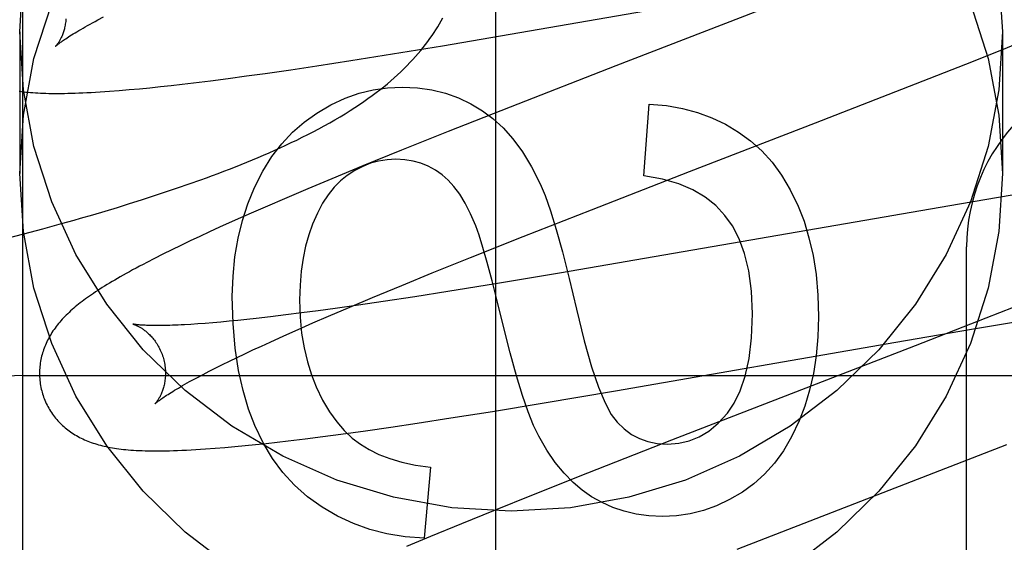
# Model space of a CAD drawing. Header units: inches. Extents: x 0 to 227, y 0 to 147.
# Tile 32 of 78: x 79.2828 to 79.439, y 75.2571 to 75.3401. Entities that reach past the tile are written whole.
import ezdxf

# ---------------------------------------------------------------- set-up
doc = ezdxf.new("R2010")
doc.units = ezdxf.units.IN
doc.header["$LTSCALE"] = 12.505625
doc.header["$MEASUREMENT"] = 0
doc.linetypes.add('HIDDEN', pattern=[0.2, 0.1, -0.1])
doc.layers.add('DEFAULT_2', color=8, linetype='HIDDEN')
doc.layers.add('RIGHTHAND_DOOR_ASSEMBLY', color=7, linetype='CONTINUOUS')

msp = doc.modelspace()

# ---------------------------------------------------------------- linework, layer by layer
at = {"layer": 'DEFAULT_2', "color": 8, "linetype": 'HIDDEN'}
for p, q in [((79.2832598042, 72.0344548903), (79.2832598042, 77.5349588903)), ((79.3498638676, 75.33599270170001), (79.4171325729, 75.3476187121)), ((79.4072373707, 75.3443632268), (79.3773825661, 75.33280499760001)), ((79.2951714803, 75.34009494), (79.2960758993, 75.3405731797)), ((79.2827598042, 75.3382081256), (79.2827598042, 75.3157161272)), ((79.4387598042, 75.3382081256), (79.4387598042, 75.3157161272)), ((79.3419195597, 75.3346913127), (79.3498638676, 75.33599270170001)), ((79.43864526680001, 75.3353568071), (79.4431863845, 75.3372003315)), ((79.3353006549, 75.3336388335), (79.3419195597, 75.3346913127)), ((79.4329426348, 75.33307276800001), (79.43864526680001, 75.3353568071)), ((79.3257770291, 75.3321915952), (79.32994434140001, 75.3328136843)), ((79.32994434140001, 75.3328136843), (79.3353006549, 75.3336388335)), ((79.3773825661, 75.33280499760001), (79.3605901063, 75.32625427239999)), ((79.4249579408, 75.3299169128), (79.4329426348, 75.33307276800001)), ((79.3187634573, 75.331193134), (79.3217238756, 75.3316063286)), ((79.3217238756, 75.3316063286), (79.3257770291, 75.3321915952)), ((79.3050933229, 75.3295006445), (79.3067958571, 75.3296868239)), ((79.3067958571, 75.3296868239), (79.3085388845, 75.329886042)), ((79.3085388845, 75.329886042), (79.3103215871, 75.3300979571)), ((79.3103215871, 75.3300979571), (79.3130612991, 75.3304380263)), ((79.3130612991, 75.3304380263), (79.3158750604, 75.33080333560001)), ((79.3158750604, 75.33080333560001), (79.3187634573, 75.331193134)), ((79.4090678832, 75.323724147), (79.4249579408, 75.3299169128)), ((79.29856126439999, 75.3288818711), (79.3001601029, 75.3290171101)), ((79.3001601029, 75.3290171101), (79.301782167, 75.32916588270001)), ((79.301782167, 75.32916588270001), (79.30342449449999, 75.3293270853)), ((79.30342449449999, 75.3293270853), (79.3050933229, 75.3295006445)), ((79.38182798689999, 75.3153108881), (79.3826874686, 75.3267296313)), ((79.3605901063, 75.32625427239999), (79.3507763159, 75.3223710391)), ((79.3890994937, 75.3159998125), (79.4090678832, 75.323724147)), ((79.3507763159, 75.3223710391), (79.3433791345, 75.3194024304)), ((79.3433791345, 75.3194024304), (79.3372489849, 75.3169060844)), ((79.3372489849, 75.3169060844), (79.3323139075, 75.3148661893)), ((79.37351554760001, 75.3099428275), (79.3890994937, 75.3159998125)), ((79.3096597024, 75.31404027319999), (79.3115115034, 75.3146987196)), ((79.3323139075, 75.3148661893), (79.3284925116, 75.3132639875)), ((79.3040214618, 75.3121363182), (79.30591469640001, 75.3127599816)), ((79.30591469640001, 75.3127599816), (79.3077941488, 75.3133943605)), ((79.3077941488, 75.3133943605), (79.3096597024, 75.31404027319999)), ((79.3284925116, 75.3132639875), (79.324792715, 75.3116902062)), ((79.3001941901, 75.3109182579), (79.302114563, 75.31152262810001)), ((79.302114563, 75.31152262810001), (79.3040214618, 75.3121363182)), ((79.324792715, 75.3116902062), (79.32210247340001, 75.3105295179)), ((79.44030400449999, 75.3122420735), (79.4319135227, 75.3108435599)), ((79.2943548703, 75.3091555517), (79.2963139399, 75.3097351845)), ((79.2963139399, 75.3097351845), (79.2982605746, 75.3103226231)), ((79.2982605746, 75.3103226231), (79.3001941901, 75.3109182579)), ((79.3194882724, 75.3093863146), (79.3169507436, 75.3082599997)), ((79.32210247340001, 75.3105295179), (79.3194882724, 75.3093863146)), ((79.3626633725, 75.30567649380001), (79.37351554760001, 75.3099428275)), ((79.4319135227, 75.3108435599), (79.3684215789, 75.299845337)), ((79.2894095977, 75.30773914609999), (79.29139520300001, 75.3083002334)), ((79.3169507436, 75.3082599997), (79.31449466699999, 75.3071517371)), ((79.2833970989, 75.3060957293), (79.2864136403, 75.3069103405)), ((79.2864136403, 75.3069103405), (79.2894095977, 75.30773914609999)), ((79.3129065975, 75.306424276), (79.31135653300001, 75.3057048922)), ((79.31449466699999, 75.3071517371), (79.3129065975, 75.306424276)), ((79.2803627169, 75.3052946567), (79.2833970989, 75.3060957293)), ((79.3098380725, 75.3049901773), (79.30834606, 75.3042770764)), ((79.31135653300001, 75.3057048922), (79.3098380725, 75.3049901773)), ((79.35428936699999, 75.3023397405), (79.3626633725, 75.30567649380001)), ((79.3068896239, 75.3035692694), (79.3054909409, 75.3028771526)), ((79.30834606, 75.3042770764), (79.3068896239, 75.3035692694)), ((79.4330598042, 74.6992268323), (79.4330598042, 75.3040307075)), ((79.3041693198, 75.3022104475), (79.3029308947, 75.3015728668)), ((79.3054909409, 75.3028771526), (79.3041693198, 75.3022104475)), ((79.3482486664, 75.2998993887), (79.35428936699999, 75.3023397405)), ((79.3434031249, 75.297916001), (79.3482486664, 75.2998993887)), ((79.3684215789, 75.299845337), (79.35829012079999, 75.2981592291)), ((79.33875176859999, 75.2959853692), (79.3434031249, 75.297916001)), ((79.3507017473, 75.2969352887), (79.3454757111, 75.29611767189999)), ((79.35829012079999, 75.2981592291), (79.3507017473, 75.2969352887)), ((79.33518443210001, 75.294483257), (79.33875176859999, 75.2959853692)), ((79.3404368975, 75.2953535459), (79.3365548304, 75.29478421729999)), ((79.3454757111, 75.29611767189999), (79.3404368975, 75.2953535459)), ((79.44376078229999, 75.2957268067), (79.4361277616, 75.292696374)), ((79.33011513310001, 75.2938857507), (79.3275051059, 75.2935413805)), ((79.3328171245, 75.29425495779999), (79.33011513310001, 75.2938857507)), ((79.3317654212, 75.2930226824), (79.33518443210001, 75.294483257)), ((79.3365548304, 75.29478421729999), (79.3328171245, 75.29425495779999)), ((79.31599205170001, 75.2922195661), (79.3146695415, 75.2920961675)), ((79.3173675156, 75.2923556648), (79.31599205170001, 75.2922195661)), ((79.31879453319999, 75.2925043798), (79.3173675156, 75.2923556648)), ((79.320271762, 75.2926655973), (79.31879453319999, 75.2925043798)), ((79.3225788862, 75.29293054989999), (79.320271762, 75.2926655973)), ((79.324991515, 75.293222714), (79.3225788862, 75.29293054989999)), ((79.3275051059, 75.2935413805), (79.324991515, 75.293222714)), ((79.3293048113, 75.2919566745), (79.3317654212, 75.2930226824)), ((79.4361277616, 75.292696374), (79.4249087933, 75.2883036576)), ((79.4338530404, 75.2909854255), (79.4420940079, 75.2923655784)), ((79.3110325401, 75.2918022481), (79.3099348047, 75.2917294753)), ((79.3121885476, 75.291887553), (79.3110325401, 75.2918022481)), ((79.3134012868, 75.291985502), (79.3121885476, 75.291887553)), ((79.3146695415, 75.2920961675), (79.3134012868, 75.291985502)), ((79.324669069, 75.2899071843), (79.3269379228, 75.2909176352)), ((79.3269379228, 75.2909176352), (79.3293048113, 75.2919566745)), ((79.4218333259, 75.2889206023), (79.4338530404, 75.2909854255)), ((79.3225025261, 75.2889270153), (79.324669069, 75.2899071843)), ((79.3184931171, 75.2870647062), (79.3197802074, 75.2876703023)), ((79.3197802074, 75.2876703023), (79.32111707, 75.28829125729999)), ((79.32111707, 75.28829125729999), (79.3225025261, 75.2889270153)), ((79.3773377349, 75.2811714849), (79.4218333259, 75.2889206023)), ((79.4249087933, 75.2883036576), (79.3862215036, 75.27331244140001)), ((79.3160731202, 75.285902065), (79.3172570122, 75.28647507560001)), ((79.3172570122, 75.28647507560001), (79.3184931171, 75.2870647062)), ((79.3128453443, 75.2842892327), (79.3138662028, 75.2848084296)), ((79.3138662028, 75.2848084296), (79.3149425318, 75.2853463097)), ((79.3149425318, 75.2853463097), (79.3160731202, 75.285902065)), ((79.2832598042, 75.28363074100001), (79.7832598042, 75.28363074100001)), ((79.3109758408, 75.28331103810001), (79.311881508, 75.2837897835)), ((79.311881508, 75.2837897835), (79.3128453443, 75.2842892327)), ((79.3657152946, 75.2792116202), (79.3773377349, 75.2811714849)), ((79.3577933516, 75.2779135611), (79.3657152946, 75.2792116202)), ((79.3458486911, 75.27603974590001), (79.3511917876, 75.2768633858)), ((79.3511917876, 75.2768633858), (79.3577933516, 75.2779135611)), ((79.3376463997, 75.2748338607), (79.3416910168, 75.2754185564)), ((79.3416910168, 75.2754185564), (79.3458486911, 75.27603974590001)), ((79.325371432, 75.27321777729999), (79.32807922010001, 75.2735492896)), ((79.32807922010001, 75.2735492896), (79.3308638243, 75.2739065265)), ((79.3308638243, 75.2739065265), (79.333722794, 75.2742883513)), ((79.333722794, 75.2742883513), (79.3376463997, 75.2748338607)), ((79.3137886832, 75.2720460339), (79.3153397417, 75.27217285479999)), ((79.3153397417, 75.27217285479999), (79.31691631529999, 75.2723131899)), ((79.31691631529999, 75.2723131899), (79.31853288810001, 75.2724677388)), ((79.31853288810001, 75.2724677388), (79.32019049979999, 75.2726362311)), ((79.32019049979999, 75.2726362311), (79.3218837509, 75.2728177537)), ((79.3218837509, 75.2728177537), (79.32361032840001, 75.27301167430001)), ((79.32361032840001, 75.27301167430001), (79.325371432, 75.27321777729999)), ((79.3862215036, 75.27331244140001), (79.37290196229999, 75.2680925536)), ((79.3966256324, 75.256003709), (79.4394620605, 75.27262074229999)), ((79.34793985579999, 75.2690216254), (79.3469575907, 75.257786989)), ((79.37290196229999, 75.2680925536), (79.3642693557, 75.2646621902)), ((79.3642693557, 75.2646621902), (79.3579862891, 75.2621321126)), ((79.3579862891, 75.2621321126), (79.35290314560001, 75.2600588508)), ((79.35290314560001, 75.2600588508), (79.3479789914, 75.2580226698)), ((79.3479789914, 75.2580226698), (79.3441661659, 75.25642337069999))]:
    msp.add_line(p, q, dxfattribs=at)
for points in [[(79.2827598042, 75.3382081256), (79.2833429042, 75.3474529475)], [(79.4381767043, 75.3474529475), (79.4387598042, 75.3382081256)], [(79.2827598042, 75.3157161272), (79.2833429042, 75.3249609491), (79.2850263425, 75.3339409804), (79.2878343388, 75.3427185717)], [(79.4336852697, 75.3427185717), (79.436493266, 75.3339409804), (79.4381767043, 75.3249609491), (79.4387598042, 75.3157161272)], [(79.2900921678, 75.3402870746), (79.2900769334, 75.340067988), (79.290056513, 75.3398537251), (79.290031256, 75.3396446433), (79.2900015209, 75.3394409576), (79.2899676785, 75.3392429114), (79.28993009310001, 75.3390506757), (79.2898891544, 75.33886451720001), (79.289845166, 75.33868430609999), (79.2897984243, 75.33850993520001), (79.2897492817, 75.3383415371), (79.2896980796, 75.3381792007), (79.28964511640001, 75.3380228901), (79.2895907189, 75.3378726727), (79.2895350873, 75.3377282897), (79.2894784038, 75.33758949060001), (79.2894209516, 75.33745631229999), (79.2893629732, 75.3373287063), (79.289304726, 75.3372066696), (79.2892464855, 75.3370902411), (79.2891884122, 75.3369792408), (79.2891306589, 75.3368735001), (79.2890734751, 75.3367730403), (79.2890170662, 75.3366778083), (79.28896170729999, 75.3365878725), (79.2889076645, 75.3365032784), (79.28885519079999, 75.3364240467), (79.2888045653, 75.3363502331), (79.2887559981, 75.3362817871), (79.28870968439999, 75.3362186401), (79.2886659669, 75.3361609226), (79.2886251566, 75.3361087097), (79.288587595, 75.3360621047), (79.2885536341, 75.3360212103), (79.2885236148, 75.3359861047), (79.2884979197, 75.3359569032), (79.2884768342, 75.33593360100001), (79.2884606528, 75.3359161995), (79.2884497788, 75.3359048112), (79.2884445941, 75.3358995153)], [(79.2884455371, 75.3359004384), (79.2884530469, 75.335907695), (79.2884676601, 75.33592147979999), (79.2884899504, 75.33594200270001), (79.2885204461, 75.33596941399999), (79.28855976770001, 75.3360039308), (79.2886083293, 75.33604557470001), (79.2886665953, 75.33609440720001), (79.2887350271, 75.3361504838), (79.28881409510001, 75.3362138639), (79.28890421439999, 75.3362845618), (79.28900582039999, 75.33636260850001), (79.2891192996, 75.3364479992), (79.289245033, 75.3365407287), (79.2893834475, 75.33664082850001), (79.2895349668, 75.336748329), (79.2896999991, 75.3368632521), (79.2898790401, 75.3369856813), (79.29007227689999, 75.3371154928), (79.290279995, 75.3372526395), (79.29050229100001, 75.33739696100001), (79.29073927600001, 75.3375483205), (79.29099099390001, 75.3377065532), (79.2912574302, 75.3378714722), (79.2915386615, 75.3380429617), (79.2918346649, 75.3382208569), (79.2921455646, 75.3384050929), (79.2924714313, 75.3385955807), (79.292812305, 75.3387922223), (79.29316823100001, 75.338994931), (79.2935391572, 75.3392035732), (79.293925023, 75.3394180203), (79.2943257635, 75.33963815), (79.2947412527, 75.33986381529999), (79.2951714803, 75.34009494)], [(79.3115115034, 75.3146987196), (79.3124324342, 75.3150330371), (79.31335018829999, 75.31537099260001), (79.3142648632, 75.3157127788), (79.3151765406, 75.3160585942), (79.31608528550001, 75.31640864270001), (79.3169912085, 75.3167631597), (79.3178941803, 75.31712229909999), (79.31879414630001, 75.3174862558), (79.319690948, 75.3178551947), (79.320584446, 75.3182292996), (79.3214745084, 75.3186087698), (79.32236090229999, 75.3189937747), (79.323243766, 75.3193846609), (79.3241227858, 75.3197815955), (79.3249989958, 75.3201853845), (79.325872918, 75.3205966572), (79.326745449, 75.3210162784), (79.3276173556, 75.3214451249), (79.3284891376, 75.3218840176), (79.329362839, 75.3223346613), (79.3302342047, 75.322795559), (79.3311021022, 75.3232667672), (79.3319600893, 75.32374533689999), (79.3328035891, 75.3242290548), (79.3336280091, 75.3247154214), (79.3344283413, 75.3252013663), (79.3352034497, 75.3256858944), (79.3359499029, 75.3261663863), (79.33667074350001, 75.326644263), (79.3373671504, 75.3271198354), (79.3380408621, 75.3275938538), (79.3386933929, 75.3280670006), (79.3393260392, 75.3285398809), (79.3399402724, 75.3290133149), (79.3405365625, 75.3294874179), (79.34111576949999, 75.3299626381), (79.3416779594, 75.33043879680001), (79.342223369, 75.3309158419), (79.3427522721, 75.3313937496), (79.3432649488, 75.33187249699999), (79.3437615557, 75.3323519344), (79.3442422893, 75.3328319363), (79.3447072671, 75.3333122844), (79.3451566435, 75.33379277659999), (79.3455904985, 75.3342731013), (79.3460089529, 75.3347529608), (79.3464120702, 75.335231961), (79.3467998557, 75.33570959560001), (79.34717266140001, 75.3361857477), (79.34753059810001, 75.3366599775), (79.3478743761, 75.3371326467), (79.3482044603, 75.3376038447), (79.3485214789, 75.3380739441), (79.3488259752, 75.3385432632), (79.34911842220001, 75.3390120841), (79.349399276, 75.33948073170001), (79.3496688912, 75.3399494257), (79.3499276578, 75.34041850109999)], [(79.4387598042, 75.3382081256), (79.4381767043, 75.3289633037), (79.436493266, 75.3199832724), (79.4336852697, 75.31120568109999), (79.4298253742, 75.3028175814), (79.4249474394, 75.2949511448), (79.4191436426, 75.28770866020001), (79.4124792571, 75.281210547), (79.4050688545, 75.2755345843), (79.3970053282, 75.2707824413), (79.3884189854, 75.2670028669), (79.3794249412, 75.26427287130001), (79.3701616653, 75.2626093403), (79.3607598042, 75.2620601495), (79.3513579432, 75.2626093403), (79.34209466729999, 75.26427287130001), (79.33310062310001, 75.2670028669), (79.3245142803, 75.2707824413), (79.316450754, 75.2755345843), (79.3090403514, 75.281210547), (79.3023759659, 75.28770866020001), (79.296572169, 75.2949511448), (79.2916942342, 75.3028175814), (79.2878343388, 75.31120568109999), (79.2850263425, 75.3199832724), (79.2833429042, 75.3289633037), (79.2827598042, 75.3382081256)], [(79.2826940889, 75.3287563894), (79.2830368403, 75.3287131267), (79.2833857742, 75.328672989), (79.2837415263, 75.3286358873), (79.28410480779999, 75.3286017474), (79.2844763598, 75.3285705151), (79.2848568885, 75.32854216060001), (79.2852471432, 75.32851667), (79.28564789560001, 75.3284940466), (79.286059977, 75.3284743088), (79.2864841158, 75.3284574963), (79.2869211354, 75.3284436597), (79.2873717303, 75.3284328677), (79.2878366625, 75.3284251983), (79.2883166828, 75.328420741), (79.2888125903, 75.32841959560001), (79.2893251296, 75.3284218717), (79.2898551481, 75.3284276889), (79.2904032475, 75.3284371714), (79.2909701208, 75.3284504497), (79.2915563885, 75.3284676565), (79.2921626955, 75.3284889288), (79.29278968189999, 75.3285144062), (79.293438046, 75.3285442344), (79.29410826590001, 75.3285785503), (79.2948015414, 75.3286175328), (79.2955163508, 75.3286612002), (79.2962521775, 75.3287096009), (79.29700648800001, 75.3287626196), (79.29856126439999, 75.3288818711)], [(79.3299046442, 75.325295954), (79.3321595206, 75.3266001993), (79.3344067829, 75.3276503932), (79.3366377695, 75.3284390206), (79.33887846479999, 75.3289886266), (79.3411548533, 75.3293217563), (79.3434582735, 75.3294308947)], [(79.3434582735, 75.3294308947), (79.3458959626, 75.3293082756), (79.348199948, 75.32898133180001), (79.3503618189, 75.3284478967), (79.3524068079, 75.32771447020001), (79.3543601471, 75.3267875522), (79.3562134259, 75.3256649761)], [(79.3826874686, 75.3267296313), (79.3854025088, 75.3264806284), (79.3879614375, 75.3260345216), (79.390350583, 75.3253907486), (79.39261096, 75.3245509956), (79.394783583, 75.3235169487), (79.39685478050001, 75.3222880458)], [(79.3200322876, 75.31345763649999), (79.32134781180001, 75.3160554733), (79.3227905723, 75.3183857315), (79.3243561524, 75.3204318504), (79.3260578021, 75.3222435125), (79.3279087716, 75.3238704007), (79.3299046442, 75.325295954)], [(79.3562134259, 75.3256649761), (79.3578663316, 75.32443840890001), (79.35947407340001, 75.3229441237), (79.3610410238, 75.3211965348), (79.3625540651, 75.3191523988), (79.3640000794, 75.3167684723), (79.3653834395, 75.3140591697)], [(79.39685478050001, 75.3222880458), (79.3987755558, 75.3208936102), (79.400555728, 75.3192901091), (79.4021919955, 75.3174939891), (79.4036942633, 75.3154559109), (79.405072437, 75.3131265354), (79.40632321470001, 75.3105223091)], [(79.3424760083, 75.3179506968), (79.3410810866, 75.3178768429), (79.3397376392, 75.3176650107), (79.3384542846, 75.3173193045), (79.3372051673, 75.3168274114), (79.3359644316, 75.3161770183), (79.334740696, 75.3153722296)], [(79.3498282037, 75.3154758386), (79.3487474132, 75.31622635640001), (79.3476172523, 75.3168407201), (79.3464456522, 75.3173180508), (79.3452088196, 75.3176609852), (79.3438829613, 75.31787216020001), (79.3424760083, 75.3179506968)], [(79.316450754, 75.253042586), (79.3090403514, 75.2587185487), (79.3023759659, 75.2652166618), (79.296572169, 75.2724591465), (79.2916942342, 75.280325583), (79.2878343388, 75.2887136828), (79.2850263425, 75.297491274), (79.2833429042, 75.3064713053), (79.2827598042, 75.3157161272)], [(79.4387598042, 75.3157161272), (79.4381767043, 75.3064713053), (79.436493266, 75.297491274), (79.4336852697, 75.2887136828), (79.4298253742, 75.280325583), (79.4249474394, 75.2724591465), (79.4191436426, 75.2652166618), (79.4124792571, 75.2587185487), (79.4050688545, 75.253042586)], [(79.334740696, 75.3153722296), (79.3336955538, 75.3145242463), (79.3326976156, 75.3135085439), (79.331743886, 75.31233359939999), (79.3308433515, 75.3109739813), (79.3300049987, 75.30940425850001), (79.32922583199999, 75.3076329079)], [(79.3551602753, 75.3073821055), (79.3543380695, 75.3093067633), (79.3534863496, 75.3109914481), (79.3526023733, 75.3124270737), (79.3516943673, 75.3136408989), (79.35077055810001, 75.31466018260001), (79.3498282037, 75.3154758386)], [(79.3653834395, 75.3140591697), (79.366164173, 75.3121941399), (79.3670130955, 75.3097735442), (79.36792675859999, 75.3068226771), (79.3689155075, 75.3032656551), (79.36998968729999, 75.29902659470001), (79.3711458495, 75.2941307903)], [(79.39470185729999, 75.3090338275), (79.3932496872, 75.31059554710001), (79.3915466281, 75.3119570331), (79.3896175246, 75.3131238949), (79.38738784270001, 75.31407930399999), (79.3847830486, 75.3148064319), (79.38182798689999, 75.3153108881)], [(79.3165073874, 75.2961566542), (79.316622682, 75.2993964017), (79.3169308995, 75.3024844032), (79.3174358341, 75.3054119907), (79.3181261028, 75.308205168), (79.3189903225, 75.3108899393), (79.3200322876, 75.31345763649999)], [(79.40632321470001, 75.3105223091), (79.4072547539, 75.3080990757), (79.4080391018, 75.3054791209), (79.4086842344, 75.3026705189), (79.40916622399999, 75.2996490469), (79.40946114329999, 75.2963904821), (79.409576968, 75.29290289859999)], [(79.29139520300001, 75.3083002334), (79.2923843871, 75.3085834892), (79.2943548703, 75.3091555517)], [(79.3990790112, 75.29339410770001), (79.3989088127, 75.2970296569), (79.3984973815, 75.3002325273), (79.39782830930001, 75.30298293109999), (79.3969508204, 75.30534023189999), (79.3959141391, 75.3073637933), (79.39470185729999, 75.3090338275)], [(79.32922583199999, 75.3076329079), (79.3286357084, 75.3059677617), (79.3281413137, 75.3041718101), (79.3277383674, 75.3022497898), (79.3274397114, 75.3001874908), (79.32725818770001, 75.2979707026), (79.3271895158, 75.2956041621)], [(79.3595359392, 75.2913665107), (79.3585979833, 75.2952363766), (79.3577429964, 75.2986257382), (79.35697050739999, 75.3015343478), (79.3562819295, 75.3039629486), (79.3556786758, 75.3059122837), (79.3551602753, 75.3073821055)], [(79.3029308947, 75.3015728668), (79.3023417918, 75.3012646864), (79.3017720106, 75.3009633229), (79.3012210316, 75.3006686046), (79.3006883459, 75.30038036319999), (79.3001734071, 75.3000984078), (79.2996757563, 75.2998225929), (79.2991946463, 75.2995526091), (79.2987294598, 75.29928821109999), (79.2982794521, 75.2990290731), (79.2978439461, 75.29877489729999), (79.297422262, 75.2985253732), (79.2970137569, 75.2982802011), (79.2966177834, 75.29803906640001), (79.2962337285, 75.2978016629), (79.29586098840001, 75.2975676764), (79.29549893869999, 75.2973367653), (79.2951471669, 75.2971087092), (79.29480520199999, 75.2968832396), (79.29447267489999, 75.2966601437), (79.2941492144, 75.29643919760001), (79.2938344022, 75.2962201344), (79.2935278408, 75.296002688), (79.2932291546, 75.2957865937), (79.2929379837, 75.295571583), (79.2926539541, 75.295357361), (79.2923767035, 75.2951436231), (79.2921059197, 75.294930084), (79.291841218, 75.2947163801), (79.291582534, 75.2945023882), (79.291329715, 75.29428790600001)], [(79.3200681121, 75.2756518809), (79.31906266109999, 75.27827591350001), (79.3182104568, 75.2812038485), (79.3175006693, 75.2844230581), (79.3169657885, 75.2879714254), (79.3166383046, 75.2918868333), (79.3165073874, 75.2961566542)], [(79.3271895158, 75.2956041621), (79.3272782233, 75.2928959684), (79.3275121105, 75.2903564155), (79.32789626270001, 75.2879916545), (79.3284154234, 75.2857832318), (79.3290543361, 75.2837126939), (79.3298180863, 75.2817861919)], [(79.291329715, 75.29428790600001), (79.2910826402, 75.2940727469), (79.290841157, 75.2938566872), (79.29060519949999, 75.29363957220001), (79.29037464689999, 75.2934211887), (79.2901495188, 75.293201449), (79.2899297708, 75.2929802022), (79.289715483, 75.2927574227), (79.289506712, 75.2925330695), (79.2893034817, 75.2923070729), (79.2891057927, 75.2920793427), (79.2889137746, 75.2918499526), (79.2887275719, 75.2916190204), (79.2885471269, 75.2913864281), (79.2883725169, 75.2911522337), (79.2882035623, 75.2909161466), (79.28804019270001, 75.2906779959), (79.28788231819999, 75.29043756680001), (79.2877297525, 75.2901944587), (79.2875828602, 75.2899491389), (79.2874417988, 75.2897018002), (79.2873069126, 75.289453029), (79.2871785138, 75.28920347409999), (79.287056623, 75.2889533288), (79.286941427, 75.28870319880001), (79.2868326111, 75.288452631), (79.2867300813, 75.28820158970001), (79.2866335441, 75.2879494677), (79.2865427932, 75.2876957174), (79.2864577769, 75.2874401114), (79.2863783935, 75.2871821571), (79.2863048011, 75.2869221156), (79.2862371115, 75.2866601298), (79.2861753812, 75.2863961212), (79.2861196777, 75.2861300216), (79.2860701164, 75.2858619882), (79.28602679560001, 75.2855920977), (79.2859898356, 75.28532057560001), (79.2859593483, 75.28504766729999), (79.2859354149, 75.2847734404), (79.28591811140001, 75.28449795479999), (79.2859075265, 75.284221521), (79.2859037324, 75.2839444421), (79.28590678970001, 75.2836668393), (79.2859167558, 75.2833888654), (79.28593366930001, 75.2831107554), (79.2859575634, 75.282832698), (79.28598845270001, 75.2825550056), (79.28602633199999, 75.2822780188), (79.2860712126, 75.28200185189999), (79.2861230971, 75.281726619), (79.2861819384, 75.2814526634), (79.2862476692, 75.2811803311), (79.28630961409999, 75.2809477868)], [(79.3711458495, 75.2941307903), (79.3723785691, 75.2891319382), (79.37354506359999, 75.2849882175), (79.37464359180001, 75.2817480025), (79.3756793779, 75.27926617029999), (79.3766576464, 75.27739759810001), (79.3775766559, 75.2761906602)], [(79.3950885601, 75.27761645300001), (79.39619059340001, 75.2791930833), (79.3971342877, 75.281164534), (79.3979350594, 75.2835060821), (79.3985466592, 75.2862918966), (79.3989228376, 75.28959614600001), (79.3990790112, 75.29339410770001)], [(79.409576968, 75.29290289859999), (79.4094707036, 75.28972478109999), (79.4091952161, 75.2867257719), (79.4087448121, 75.2839137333), (79.408136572, 75.2812650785), (79.4073875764, 75.2787562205), (79.4064921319, 75.2763950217)], [(79.3007355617, 75.2917712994), (79.30072376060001, 75.291773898), (79.3007141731, 75.2917761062), (79.3007202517, 75.2917745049), (79.3007353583, 75.2917703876), (79.3007581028, 75.2917638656), (79.3007881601, 75.2917548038), (79.30082527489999, 75.29174304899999), (79.30086922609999, 75.29172843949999), (79.3009195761, 75.2917108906), (79.300975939, 75.29169031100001), (79.3010379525, 75.2916666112), (79.3011052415, 75.2916397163), (79.30117751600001, 75.2916095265), (79.3012544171, 75.2915759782), (79.301335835, 75.2915389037), (79.30142163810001, 75.2914981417), (79.3015115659, 75.2914535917), (79.30160540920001, 75.2914051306), (79.3017029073, 75.2913526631), (79.3018037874, 75.29129610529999), (79.3019078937, 75.2912353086), (79.30201499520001, 75.2911701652), (79.3021250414, 75.2911004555), (79.3022379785, 75.2910259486), (79.3023535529, 75.2909465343), (79.3024715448, 75.29086207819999), (79.30259177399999, 75.2907724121), (79.3027139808, 75.2906774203), (79.30283814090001, 75.2905767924), (79.3029642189, 75.2904702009), (79.3030919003, 75.2903575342), (79.3032209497, 75.2902386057), (79.30335102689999, 75.290113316), (79.3034817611, 75.28998159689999), (79.3036129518, 75.2898432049), (79.3037444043, 75.28969787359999), (79.3038756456, 75.2895456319), (79.3040062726, 75.2893864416), (79.3041358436, 75.289220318), (79.30426394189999, 75.289047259), (79.30439008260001, 75.288867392), (79.304513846, 75.2886807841), (79.3046346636, 75.2884877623), (79.30475198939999, 75.2882886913), (79.3048654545, 75.288083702), (79.3049747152, 75.2878729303), (79.3050792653, 75.2876568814), (79.3051786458, 75.2874360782), (79.3052725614, 75.2872107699), (79.3053607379, 75.2869812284), (79.30544282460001, 75.2867480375), (79.3055184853, 75.2865119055), (79.30557861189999, 75.2863055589)], [(79.3099348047, 75.2917294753), (79.3088970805, 75.2916690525), (79.3084012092, 75.29164338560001), (79.3079208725, 75.2916206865), (79.3074562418, 75.2916009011), (79.3070073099, 75.2915839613), (79.3065741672, 75.2915697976), (79.30615662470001, 75.2915583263), (79.3057544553, 75.2915494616), (79.3053678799, 75.2915431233), (79.304996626, 75.2915392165), (79.3046418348, 75.291537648), (79.30430415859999, 75.29153829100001), (79.3039842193, 75.291540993), (79.3036828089, 75.2915455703), (79.3033994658, 75.29155183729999), (79.3031341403, 75.2915595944), (79.3028861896, 75.29156865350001), (79.3026551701, 75.2915788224), (79.3024404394, 75.2915899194), (79.3022415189, 75.2916017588), (79.3020575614, 75.2916141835), (79.30188787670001, 75.29162703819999), (79.301731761, 75.2916401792), (79.30158853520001, 75.29165347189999), (79.301457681, 75.2916667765), (79.3013386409, 75.2916799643), (79.30123104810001, 75.2916928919), (79.3011345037, 75.2917054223), (79.3010486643, 75.29171741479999), (79.3009731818, 75.2917287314), (79.3009077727, 75.2917392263), (79.30085210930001, 75.2917487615), (79.3008060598, 75.291757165), (79.3007694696, 75.2917642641), (79.3007421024, 75.29176989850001), (79.3007355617, 75.2917712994)], [(79.3651575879, 75.27397664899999), (79.3643331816, 75.275687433), (79.3634639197, 75.2778516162), (79.3625499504, 75.280448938), (79.3615908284, 75.2835401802), (79.3605861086, 75.2871861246), (79.3595359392, 75.2913665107)], [(79.305578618, 75.28630553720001), (79.30563432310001, 75.286095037), (79.3056913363, 75.2858537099), (79.3057413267, 75.2856115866), (79.3057842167, 75.2853694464), (79.3058200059, 75.2851279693), (79.3058487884, 75.28488753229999), (79.3058706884, 75.2846485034), (79.3058858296, 75.2844115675), (79.3058943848, 75.2841774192), (79.3058965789, 75.2839463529), (79.3058926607, 75.2837186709), (79.3058829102, 75.28349496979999), (79.3058676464, 75.28327582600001), (79.3058471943, 75.2830615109), (79.3058219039, 75.2828523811), (79.3057921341, 75.2826486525), (79.3057582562, 75.2824505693), (79.305720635, 75.2822583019), (79.3056796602, 75.28207211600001), (79.3056356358, 75.281891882), (79.3055888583, 75.281717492), (79.3055396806, 75.2815490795), (79.30548844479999, 75.2813867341), (79.3054354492, 75.2812304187), (79.30538102, 75.281080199), (79.3053253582, 75.2809358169), (79.3052686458, 75.28079702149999), (79.3052111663, 75.2806638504), (79.3051531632, 75.2805362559), (79.3050948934, 75.2804142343), (79.3050366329, 75.2802978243), (79.3049785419, 75.2801868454), (79.3049207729, 75.28008112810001), (79.3048635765, 75.27998069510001), (79.3048071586, 75.2798854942), (79.3047517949, 75.2797955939), (79.3046977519, 75.2797110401), (79.3046452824, 75.2796318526), (79.3045946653, 75.2795580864), (79.3045461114, 75.27948969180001), (79.3044998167, 75.2794266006), (79.30445612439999, 75.2793689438), (79.3044153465, 75.2793167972), (79.304377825, 75.2792702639), (79.3043439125, 75.27922944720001), (79.30431395, 75.2791944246), (79.30428832, 75.2791653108), (79.3042673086, 75.2791421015), (79.3042512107, 75.2791247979), (79.30424043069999, 75.2791135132), (79.30423535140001, 75.2791083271)], [(79.3042364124, 75.2791093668), (79.3042440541, 75.2791167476), (79.3042588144, 75.2791306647), (79.3042812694, 75.2791513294), (79.3043119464, 75.27917889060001), (79.3043514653, 75.2792135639), (79.30440024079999, 75.2792553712), (79.30445873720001, 75.2793043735), (79.3045274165, 75.2793606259), (79.3046067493, 75.27942418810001), (79.3046971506, 75.2794950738), (79.3047990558, 75.2795733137), (79.3049128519, 75.2796589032), (79.3050389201, 75.2797518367), (79.3051776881, 75.2798521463), (79.3053295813, 75.2799598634), (79.3054950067, 75.2800750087), (79.30567446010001, 75.2801976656), (79.30586812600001, 75.28032770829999), (79.306076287, 75.280465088), (79.3062990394, 75.2806096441), (79.3065364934, 75.2807612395), (79.3067886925, 75.2809197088), (79.30705562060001, 75.281084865), (79.3073373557, 75.2812565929), (79.3076338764, 75.281434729), (79.3079453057, 75.2816192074), (79.3082717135, 75.2818099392), (79.3086131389, 75.2820068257), (79.3089696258, 75.2822097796), (79.309341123, 75.28241866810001), (79.30972757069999, 75.282633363), (79.310128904, 75.28285374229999), (79.3105449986, 75.28307966), (79.3109758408, 75.28331103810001)], [(79.3298180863, 75.2817861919), (79.3308479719, 75.27967619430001), (79.33193560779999, 75.277817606), (79.3330832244, 75.2762224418), (79.33428413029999, 75.27485465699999), (79.3355316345, 75.2736782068), (79.33682796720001, 75.2727051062)], [(79.2863096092, 75.2809478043), (79.2863753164, 75.2807208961), (79.28645922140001, 75.28045450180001), (79.2865498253, 75.2801902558), (79.2866470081, 75.2799284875), (79.2867506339, 75.2796695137), (79.2868606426, 75.2794134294), (79.286976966, 75.27916032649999), (79.2870994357, 75.2789104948), (79.2872278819, 75.2786641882), (79.28736217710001, 75.2784215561), (79.28750216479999, 75.27818278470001), (79.2876477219, 75.27794796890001), (79.287798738, 75.2777171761), (79.287954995, 75.2774906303), (79.28811625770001, 75.2772685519), (79.288282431, 75.2770509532), (79.2884534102, 75.2768378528), (79.2886289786, 75.2766293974), (79.28880892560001, 75.27642571), (79.28899311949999, 75.2762268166), (79.2891813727, 75.2760328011), (79.2893736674, 75.2758435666), (79.289569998, 75.2756590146), (79.2897701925, 75.275479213), (79.2899739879, 75.2753042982), (79.2901816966, 75.2751339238), (79.29039344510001, 75.2749679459), (79.2906097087, 75.27480598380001), (79.2908310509, 75.2746476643), (79.2910575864, 75.2744929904), (79.2912898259, 75.2743417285), (79.2915273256, 75.2741942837), (79.2917699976, 75.27405079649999), (79.2920172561, 75.2739116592), (79.2922685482, 75.2737771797), (79.2925235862, 75.27364747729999), (79.29278179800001, 75.2735227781), (79.29304347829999, 75.2734028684), (79.2933087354, 75.2732876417), (79.293577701, 75.2731769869), (79.2938506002, 75.2730707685), (79.2941274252, 75.2729689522), (79.2944082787, 75.27287146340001), (79.29469320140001, 75.2727782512), (79.2949822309, 75.2726892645), (79.2952755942, 75.2726043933), (79.2955735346, 75.2725235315), (79.2958761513, 75.2724466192), (79.2961835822, 75.27237358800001), (79.2964960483, 75.2723043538), (79.2968137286, 75.2722388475), (79.29713696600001, 75.27217697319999), (79.2974659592, 75.2721186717), (79.2978013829, 75.2720638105), (79.29814359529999, 75.2720123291), (79.29849387, 75.2719640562), (79.2988533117, 75.2719188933), (79.2992231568, 75.2718767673), (79.2996048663, 75.271837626), (79.2999993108, 75.27180151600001), (79.3004080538, 75.2717684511), (79.3008308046, 75.271738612), (79.3012677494, 75.271712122), (79.3017188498, 75.2716891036), (79.3021837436, 75.2716696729), (79.30266326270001, 75.2716538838), (79.3031575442, 75.2716418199), (79.3036682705, 75.2716335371), (79.30419680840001, 75.271629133), (79.3047446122, 75.2716287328), (79.305313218, 75.2716324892), (79.305904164, 75.2716405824), (79.30651939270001, 75.2716532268), (79.3071596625, 75.2716706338), (79.3078275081, 75.2716930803), (79.30851966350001, 75.2717206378), (79.3092344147, 75.2717533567), (79.3099681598, 75.2717911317), (79.3107173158, 75.271833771), (79.311478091, 75.27188099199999), (79.3122455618, 75.2719323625), (79.3137886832, 75.2720460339)], [(79.38557287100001, 75.2727051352), (79.3873585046, 75.27283797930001), (79.3890493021, 75.2732286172), (79.390631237, 75.2738615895), (79.39214638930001, 75.2747832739), (79.3936368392, 75.2760400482), (79.3950885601, 75.27761645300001)], [(79.3307502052, 75.2626982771), (79.3284648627, 75.2643583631), (79.3263915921, 75.2662000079), (79.3245398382, 75.268206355), (79.32288126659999, 75.2704279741), (79.321387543, 75.2729154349), (79.3200681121, 75.2756518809)], [(79.3775766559, 75.2761906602), (79.378696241, 75.27511415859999), (79.3798848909, 75.2742414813), (79.38112743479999, 75.273577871), (79.382469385, 75.2731075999), (79.3839562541, 75.2728149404), (79.38557287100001, 75.2727051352)], [(79.4064921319, 75.2763950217), (79.4052920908, 75.27386997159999), (79.4039745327, 75.2716197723), (79.4025423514, 75.269661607), (79.4009868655, 75.2679439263), (79.3992993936, 75.2664151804), (79.39748282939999, 75.26509255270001)], [(79.3735401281, 75.2643558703), (79.3720531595, 75.26538407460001), (79.3705966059, 75.2666335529), (79.369165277, 75.26809602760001), (79.3677747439, 75.26979633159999), (79.3664405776, 75.271759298), (79.3651575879, 75.27397664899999)], [(79.33682796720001, 75.2727051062), (79.3382051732, 75.2718476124), (79.339763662, 75.271081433), (79.341495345, 75.2704008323), (79.3434244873, 75.26982301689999), (79.3455753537, 75.269365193), (79.34793985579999, 75.2690216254)], [(79.3847747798, 75.2612249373), (79.3826344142, 75.2613263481), (79.38061364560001, 75.2615964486), (79.3787241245, 75.262035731), (79.3769308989, 75.2626427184), (79.37519901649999, 75.2634159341), (79.3735401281, 75.2643558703)], [(79.39748282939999, 75.26509255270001), (79.3954285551, 75.26388352), (79.3933613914, 75.2629066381), (79.39129315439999, 75.262167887), (79.38918839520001, 75.26164932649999), (79.3870116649, 75.2613330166), (79.3847747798, 75.2612249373)], [(79.3469575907, 75.257786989), (79.3439246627, 75.2579917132), (79.3410403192, 75.2584406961), (79.3383194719, 75.2591327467), (79.3357173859, 75.2600714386), (79.33318932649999, 75.2612603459), (79.3307502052, 75.2626982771)]]:
    msp.add_lwpolyline(points, dxfattribs=at)
for centre, radius, start, end in [((79.2832598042, 75.14363074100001), 0.25, 90, 270), ((79.4618533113, 75.3040368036), 0.0287935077, 89.99215061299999, 180.0121305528), ((79.2832598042, 75.14363074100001), 0.14, 90, 270)]:
    msp.add_arc(centre, radius, start, end, dxfattribs=at)
at = {"layer": 'RIGHTHAND_DOOR_ASSEMBLY', "color": 8, "linetype": 'HIDDEN'}
msp.add_line((79.3582598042, 83.406630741), (79.3582598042, 66.596630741), dxfattribs=at)

doc.saveas('drawing.dxf')
